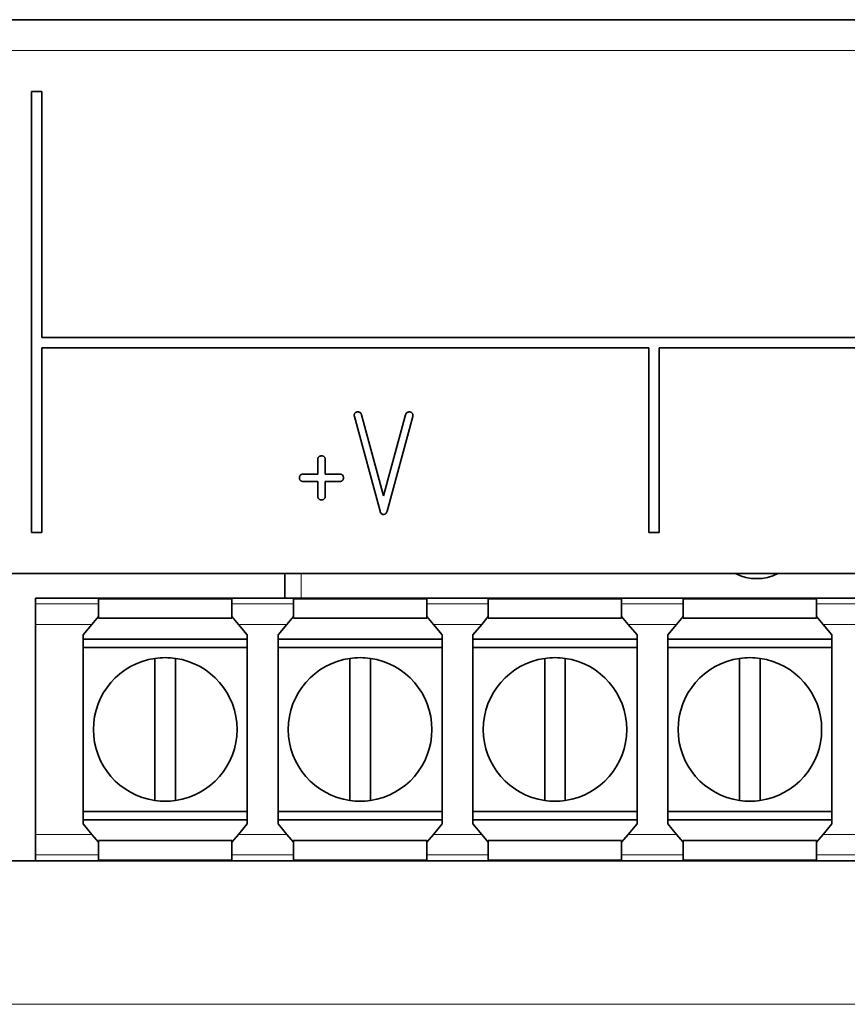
# Model space of a CAD drawing. Extents: x -249 to 1342, y -192 to 297.
# Tile 24 of 59: x 62 to 82, y 241 to 265. Entities that reach past the tile are written whole.
import ezdxf

# ---------------------------------------------------------------- set-up
doc = ezdxf.new("R2010")
doc.units = 0

msp = doc.modelspace()

# ---------------------------------------------------------------- linework, layer by layer
at = {"color": 7, "lineweight": 35}
for p, q in [((52.594971, 265.363342), (107.094971, 265.363342)), ((62.419968, 257.613342), (106.844971, 257.613342)), ((107.844971, 251.863358), (51.844971, 251.863358)), ((106.594971, 251.263351), (62.264969, 251.263351)), ((107.844971, 244.863358), (51.844971, 244.863358))]:
    msp.add_line(p, q, dxfattribs=at)
at = {"color": 7, "lineweight": 13}
for p, q in [((107.844971, 264.613342), (51.844971, 264.613342)), ((51.094971, 241.363358), (108.594971, 241.363358))]:
    msp.add_line(p, q, dxfattribs=at)
at = {"color": 7, "lineweight": 35, "ltscale": 0.26875}
msp.add_line((62.169968, 252.863358), (62.169968, 263.613342), dxfattribs=at)
at = {"color": 7, "lineweight": 35, "ltscale": 0.00625}
for p, q in [((62.169968, 263.613342), (62.419968, 263.613342)), ((62.419968, 252.863358), (62.169968, 252.863358)), ((77.469971, 252.863358), (77.219971, 252.863358))]:
    msp.add_line(p, q, dxfattribs=at)
at = {"color": 7, "lineweight": 35, "ltscale": 0.15}
msp.add_line((62.419968, 263.613342), (62.419968, 257.613342), dxfattribs=at)
at = {"color": 7, "lineweight": 35, "ltscale": 0.37}
msp.add_line((77.219971, 257.363342), (62.419968, 257.363342), dxfattribs=at)
at = {"color": 7, "lineweight": 35, "ltscale": 0.1125}
for p, q in [((62.419968, 257.363342), (62.419968, 252.863358)), ((77.219971, 252.863358), (77.219971, 257.363342)), ((77.469971, 257.363342), (77.469971, 252.863358))]:
    msp.add_line(p, q, dxfattribs=at)
at = {"color": 7, "lineweight": 35, "ltscale": 0.35}
msp.add_line((91.469971, 257.363342), (77.469971, 257.363342), dxfattribs=at)
at = {"color": 7, "lineweight": 35, "ltscale": 0.059703}
for p, q in [((70.665909, 253.383728), (70.040596, 255.688538)), ((71.462784, 255.688538), (70.837471, 253.383728))]:
    msp.add_line(p, q, dxfattribs=at)
at = {"color": 7, "lineweight": 35, "ltscale": 0.051306}
msp.add_line((70.21434, 255.735611), (70.751663, 253.754974), dxfattribs=at)
at = {"color": 7, "lineweight": 35, "ltscale": 0.051305}
msp.add_line((70.751663, 253.754974), (71.289032, 255.73555), dxfattribs=at)
at = {"color": 7, "lineweight": 35, "ltscale": 0.00888}
for p, q in [((69.148972, 254.287354), (69.148972, 254.642548)), ((69.328972, 254.642548), (69.328972, 254.287354)), ((69.328972, 254.287354), (69.684158, 254.287354)), ((69.684158, 254.107361), (69.328972, 254.107361))]:
    msp.add_line(p, q, dxfattribs=at)
at = {"color": 7, "lineweight": 35, "ltscale": 0.008959}
for p, q in [((68.790596, 254.287354), (69.148972, 254.287354)), ((69.148972, 254.107361), (68.790596, 254.107361))]:
    msp.add_line(p, q, dxfattribs=at)
at = {"color": 7, "lineweight": 35, "ltscale": 0.00896}
for p, q in [((69.148972, 253.748978), (69.148972, 254.107361)), ((69.328972, 254.107361), (69.328972, 253.748978))]:
    msp.add_line(p, q, dxfattribs=at)
at = {"color": 7, "lineweight": 35, "ltscale": 0.015}
msp.add_line((68.344971, 251.263428), (68.344971, 251.863434), dxfattribs=at)
at = {"color": 7, "lineweight": 13, "ltscale": 0.015}
msp.add_line((68.744972, 251.863434), (68.744972, 251.263428), dxfattribs=at)
at = {"color": 7, "lineweight": 35, "ltscale": 0.00356}
for p, q in [((62.264969, 251.263351), (62.264969, 251.120941)), ((62.264969, 245.005768), (62.264969, 244.863358))]:
    msp.add_line(p, q, dxfattribs=at)
at = {"color": 7, "lineweight": 35, "ltscale": 0.012498}
for p, q in [((62.264969, 250.621017), (62.264969, 251.120941)), ((62.264969, 245.005768), (62.264969, 245.505692))]:
    msp.add_line(p, q, dxfattribs=at)
at = {"color": 7, "lineweight": 13, "ltscale": 0.0385}
for p, q in [((63.80497, 251.120941), (62.264969, 251.120941)), ((63.80497, 245.005768), (62.264969, 245.005768))]:
    msp.add_line(p, q, dxfattribs=at)
at = {"color": 7, "lineweight": 35, "ltscale": 0.003124}
for p, q in [((63.80497, 251.120941), (63.80497, 251.245911)), ((67.05497, 251.245911), (67.05497, 251.120941)), ((68.55497, 251.120941), (68.55497, 251.245911)), ((71.80497, 251.245911), (71.80497, 251.120941)), ((73.30497, 251.120941), (73.30497, 251.245911)), ((76.55497, 251.245911), (76.55497, 251.120941)), ((78.05497, 251.120941), (78.05497, 251.245911)), ((81.30497, 251.245911), (81.30497, 251.120941)), ((63.80497, 244.880814), (63.80497, 245.005768)), ((67.05497, 245.005768), (67.05497, 244.880814)), ((68.55497, 244.880814), (68.55497, 245.005768)), ((71.80497, 245.005768), (71.80497, 244.880814)), ((73.30497, 244.880814), (73.30497, 245.005768)), ((76.55497, 245.005768), (76.55497, 244.880814)), ((78.05497, 244.880814), (78.05497, 245.005768)), ((81.30497, 245.005768), (81.30497, 244.880814))]:
    msp.add_line(p, q, dxfattribs=at)
at = {"color": 7, "lineweight": 35, "ltscale": 0.08125}
for p, q in [((63.80497, 251.245911), (67.05497, 251.245911)), ((71.80497, 251.245911), (68.55497, 251.245911)), ((76.55497, 251.245911), (73.30497, 251.245911)), ((81.30497, 251.245911), (78.05497, 251.245911)), ((67.05497, 250.771957), (63.80497, 250.771957)), ((68.55497, 250.771957), (71.80497, 250.771957)), ((73.30497, 250.771957), (76.55497, 250.771957)), ((78.05497, 250.771957), (81.30497, 250.771957)), ((63.80497, 245.354767), (67.05497, 245.354767)), ((71.80497, 245.354767), (68.55497, 245.354767)), ((76.55497, 245.354767), (73.30497, 245.354767)), ((81.30497, 245.354767), (78.05497, 245.354767)), ((67.05497, 244.880814), (63.80497, 244.880814)), ((68.55497, 244.880814), (71.80497, 244.880814)), ((73.30497, 244.880814), (76.55497, 244.880814)), ((78.05497, 244.880814), (81.30497, 244.880814))]:
    msp.add_line(p, q, dxfattribs=at)
at = {"color": 7, "lineweight": 35, "ltscale": 0.00769}
for p, q in [((63.80497, 251.120941), (63.80497, 250.813354)), ((67.05497, 250.813354), (67.05497, 251.120941)), ((68.55497, 251.120941), (68.55497, 250.813354)), ((71.80497, 250.813354), (71.80497, 251.120941)), ((73.30497, 251.120941), (73.30497, 250.813354)), ((76.55497, 250.813354), (76.55497, 251.120941)), ((78.05497, 251.120941), (78.05497, 250.813354)), ((81.30497, 250.813354), (81.30497, 251.120941)), ((63.80497, 245.313354), (63.80497, 245.005768)), ((67.05497, 245.005768), (67.05497, 245.313354)), ((68.55497, 245.313354), (68.55497, 245.005768)), ((71.80497, 245.005768), (71.80497, 245.313354)), ((73.30497, 245.313354), (73.30497, 245.005768)), ((76.55497, 245.005768), (76.55497, 245.313354)), ((78.05497, 245.313354), (78.05497, 245.005768)), ((81.30497, 245.005768), (81.30497, 245.313354))]:
    msp.add_line(p, q, dxfattribs=at)
at = {"color": 7, "lineweight": 13, "ltscale": 0.0375}
for p, q in [((68.55497, 251.120941), (67.05497, 251.120941)), ((73.30497, 251.120941), (71.80497, 251.120941)), ((78.05497, 251.120941), (76.55497, 251.120941)), ((82.80497, 251.120941), (81.30497, 251.120941)), ((68.55497, 245.005768), (67.05497, 245.005768)), ((73.30497, 245.005768), (71.80497, 245.005768)), ((78.05497, 245.005768), (76.55497, 245.005768)), ((82.80497, 245.005768), (81.30497, 245.005768))]:
    msp.add_line(p, q, dxfattribs=at)
at = {"color": 7, "lineweight": 35, "ltscale": 0.006277}
for p, q in [((63.643585, 250.621017), (63.80497, 250.813354)), ((67.05497, 250.813354), (67.216362, 250.621017)), ((68.393585, 250.621017), (68.55497, 250.813354)), ((71.80497, 250.813354), (71.966354, 250.621017)), ((73.143585, 250.621017), (73.30497, 250.813354)), ((76.55497, 250.813354), (76.716354, 250.621017)), ((77.893585, 250.621017), (78.05497, 250.813354)), ((81.30497, 250.813354), (81.466354, 250.621017)), ((63.80497, 245.313354), (63.643585, 245.505692)), ((67.216362, 245.505692), (67.05497, 245.313354)), ((68.55497, 245.313354), (68.393585, 245.505692)), ((71.966354, 245.505692), (71.80497, 245.313354)), ((73.30497, 245.313354), (73.143585, 245.505692)), ((76.716354, 245.505692), (76.55497, 245.313354)), ((78.05497, 245.313354), (77.893585, 245.505692)), ((81.466354, 245.505692), (81.30497, 245.313354))]:
    msp.add_line(p, q, dxfattribs=at)
at = {"color": 7, "lineweight": 35, "ltscale": 0.001035}
for p, q in [((63.80497, 250.813354), (63.80497, 250.771957)), ((67.05497, 250.813354), (67.05497, 250.771957)), ((68.55497, 250.813354), (68.55497, 250.771957)), ((71.80497, 250.813354), (71.80497, 250.771957)), ((73.30497, 250.813354), (73.30497, 250.771957)), ((76.55497, 250.813354), (76.55497, 250.771957)), ((78.05497, 250.813354), (78.05497, 250.771957)), ((81.30497, 250.813354), (81.30497, 250.771957)), ((63.80497, 245.354767), (63.80497, 245.313354)), ((67.05497, 245.354767), (67.05497, 245.313354)), ((68.55497, 245.354767), (68.55497, 245.313354)), ((71.80497, 245.354767), (71.80497, 245.313354)), ((73.30497, 245.354767), (73.30497, 245.313354)), ((76.55497, 245.354767), (76.55497, 245.313354)), ((78.05497, 245.354767), (78.05497, 245.313354)), ((81.30497, 245.354767), (81.30497, 245.313354))]:
    msp.add_line(p, q, dxfattribs=at)
at = {"color": 7, "lineweight": 35, "ltscale": 0.127883}
msp.add_line((62.264969, 250.621017), (62.264969, 245.505692), dxfattribs=at)
at = {"color": 7, "lineweight": 13, "ltscale": 0.034465}
for p, q in [((63.643585, 250.621017), (62.264969, 250.621017)), ((63.643585, 245.505692), (62.264969, 245.505692))]:
    msp.add_line(p, q, dxfattribs=at)
at = {"color": 7, "lineweight": 35, "ltscale": 0.008308}
for p, q in [((63.42997, 250.366455), (63.643585, 250.621017)), ((67.216362, 250.621017), (67.42997, 250.366455)), ((68.17997, 250.366455), (68.393585, 250.621017)), ((71.966354, 250.621017), (72.17997, 250.366455)), ((72.92997, 250.366455), (73.143585, 250.621017)), ((76.716354, 250.621017), (76.92997, 250.366455)), ((77.67997, 250.366455), (77.893585, 250.621017)), ((81.466354, 250.621017), (81.67997, 250.366455)), ((63.643585, 245.505692), (63.42997, 245.760269)), ((67.42997, 245.760269), (67.216362, 245.505692)), ((68.393585, 245.505692), (68.17997, 245.760269)), ((72.17997, 245.760269), (71.966354, 245.505692)), ((73.143585, 245.505692), (72.92997, 245.760269)), ((76.92997, 245.760269), (76.716354, 245.505692)), ((77.893585, 245.505692), (77.67997, 245.760269)), ((81.67997, 245.760269), (81.466354, 245.505692))]:
    msp.add_line(p, q, dxfattribs=at)
at = {"color": 7, "lineweight": 13, "ltscale": 0.029431}
for p, q in [((68.393585, 250.621017), (67.216362, 250.621017)), ((73.143585, 250.621017), (71.966354, 250.621017)), ((77.893585, 250.621017), (76.716354, 250.621017)), ((82.643585, 250.621017), (81.466354, 250.621017)), ((68.393585, 245.505692), (67.216362, 245.505692)), ((73.143585, 245.505692), (71.966354, 245.505692)), ((77.893585, 245.505692), (76.716354, 245.505692)), ((82.643585, 245.505692), (81.466354, 245.505692))]:
    msp.add_line(p, q, dxfattribs=at)
at = {"color": 7, "lineweight": 35, "ltscale": 0.115155}
for p, q in [((63.42997, 245.760269), (63.42997, 250.366455)), ((67.42997, 250.366455), (67.42997, 245.760269)), ((68.17997, 245.760269), (68.17997, 250.366455)), ((72.17997, 250.366455), (72.17997, 245.760269)), ((72.92997, 245.760269), (72.92997, 250.366455)), ((76.92997, 250.366455), (76.92997, 245.760269)), ((77.67997, 245.760269), (77.67997, 250.366455)), ((81.67997, 250.366455), (81.67997, 245.760269))]:
    msp.add_line(p, q, dxfattribs=at)
at = {"color": 7, "lineweight": 35, "ltscale": 0.1}
for p, q in [((67.42997, 250.263351), (63.42997, 250.263351)), ((63.42997, 250.263351), (67.42997, 250.263351)), ((72.17997, 250.263351), (68.17997, 250.263351)), ((68.17997, 250.263351), (72.17997, 250.263351)), ((76.92997, 250.263351), (72.92997, 250.263351)), ((72.92997, 250.263351), (76.92997, 250.263351)), ((81.67997, 250.263351), (77.67997, 250.263351)), ((77.67997, 250.263351), (81.67997, 250.263351)), ((63.42997, 250.063354), (67.42997, 250.063354)), ((63.42997, 246.063354), (63.42997, 250.063354)), ((68.17997, 250.063354), (72.17997, 250.063354)), ((68.17997, 246.063354), (68.17997, 250.063354)), ((72.92997, 250.063354), (76.92997, 250.063354)), ((72.92997, 246.063354), (72.92997, 250.063354)), ((77.67997, 250.063354), (81.67997, 250.063354)), ((77.67997, 246.063354), (77.67997, 250.063354)), ((67.42997, 246.063354), (63.42997, 246.063354)), ((72.17997, 246.063354), (68.17997, 246.063354)), ((76.92997, 246.063354), (72.92997, 246.063354)), ((81.67997, 246.063354), (77.67997, 246.063354)), ((63.42997, 245.863358), (67.42997, 245.863358)), ((68.17997, 245.863358), (72.17997, 245.863358)), ((72.92997, 245.863358), (76.92997, 245.863358)), ((77.67997, 245.863358), (81.67997, 245.863358))]:
    msp.add_line(p, q, dxfattribs=at)
at = {"color": 7, "lineweight": 35, "ltscale": 0.005}
for p, q in [((63.42997, 250.063354), (63.42997, 250.263351)), ((68.17997, 250.063354), (68.17997, 250.263351)), ((72.92997, 250.063354), (72.92997, 250.263351)), ((77.67997, 250.063354), (77.67997, 250.263351)), ((63.42997, 245.863358), (63.42997, 246.063354)), ((68.17997, 245.863358), (68.17997, 246.063354)), ((72.92997, 245.863358), (72.92997, 246.063354)), ((77.67997, 245.863358), (77.67997, 246.063354))]:
    msp.add_line(p, q, dxfattribs=at)
at = {"color": 7, "lineweight": 35, "ltscale": 0.086603}
for p, q in [((65.17997, 246.331299), (65.17997, 249.79541)), ((65.67997, 249.79541), (65.67997, 246.331299)), ((69.92997, 246.331299), (69.92997, 249.79541)), ((70.42997, 249.79541), (70.42997, 246.331299)), ((74.67997, 246.331299), (74.67997, 249.79541)), ((75.17997, 249.79541), (75.17997, 246.331299)), ((79.42997, 246.331299), (79.42997, 249.79541)), ((79.92997, 249.79541), (79.92997, 246.331299))]:
    msp.add_line(p, q, dxfattribs=at)
at = {"color": 7, "lineweight": 35}
for points in [[(70.036972, 255.715851), (70.038467, 255.736633), (70.040573, 255.746979), (70.043671, 255.756668), (70.047272, 255.764618), (70.051689, 255.771851), (70.059067, 255.780594), (70.068008, 255.787949), (70.078339, 255.793839), (70.086823, 255.797256), (70.095856, 255.799866), (70.11187, 255.802521), (70.128967, 255.80336)], [(70.128967, 255.80336), (70.145462, 255.802231), (70.160934, 255.79866), (70.174881, 255.792511), (70.186813, 255.783981), (70.196953, 255.772995), (70.205109, 255.759995), (70.210297, 255.748276), (70.21434, 255.735611)], [(71.289032, 255.73555), (71.29467, 255.751831), (71.302338, 255.766479), (71.312073, 255.778946), (71.323425, 255.788635), (71.336639, 255.795898), (71.351288, 255.800644), (71.363823, 255.802704), (71.376968, 255.80336)], [(71.376968, 255.80336), (71.398117, 255.801941), (71.408951, 255.799881), (71.419098, 255.796829), (71.426964, 255.793457), (71.434174, 255.789352), (71.443024, 255.782394), (71.450531, 255.773926), (71.456573, 255.764099), (71.460098, 255.755997), (71.462769, 255.74736), (71.465485, 255.732147), (71.466347, 255.715851)], [(69.148972, 254.642548), (69.150421, 254.663605), (69.152512, 254.67421), (69.155594, 254.684158), (69.159088, 254.692108), (69.163376, 254.699387), (69.170555, 254.708221), (69.179291, 254.715683), (69.189392, 254.721664), (69.197708, 254.725159), (69.206573, 254.727798), (69.222229, 254.730499), (69.238968, 254.731354)], [(69.238968, 254.731354), (69.260269, 254.729919), (69.271103, 254.727844), (69.28125, 254.724777), (69.289246, 254.721344), (69.29657, 254.717148), (69.305496, 254.710083), (69.313057, 254.701477), (69.319138, 254.691513), (69.322678, 254.683289), (69.325371, 254.674515), (69.32811, 254.659073), (69.328972, 254.642548)], [(68.700974, 254.197357), (68.702415, 254.218674), (68.704498, 254.229446), (68.707581, 254.239563), (68.71106, 254.247604), (68.715309, 254.254959), (68.722458, 254.263885), (68.73114, 254.271454), (68.741196, 254.277527), (68.749496, 254.281067), (68.758331, 254.283752), (68.773926, 254.286499), (68.790596, 254.287354)], [(68.790596, 254.107361), (68.769363, 254.10881), (68.758652, 254.110901), (68.748611, 254.113983), (68.740578, 254.117477), (68.733231, 254.121765), (68.724335, 254.128937), (68.716805, 254.137665), (68.710754, 254.147766), (68.70723, 254.156082), (68.704559, 254.164963), (68.701828, 254.180618), (68.700974, 254.197357)], [(69.684158, 254.287354), (69.705215, 254.285904), (69.71582, 254.283813), (69.725769, 254.280731), (69.733727, 254.277237), (69.740997, 254.272949), (69.749832, 254.265778), (69.757294, 254.25705), (69.763275, 254.246948), (69.766769, 254.238617), (69.769417, 254.229752), (69.772125, 254.214096), (69.772972, 254.197357)], [(69.772972, 254.197357), (69.771538, 254.176056), (69.769463, 254.165222), (69.766388, 254.155075), (69.762962, 254.147079), (69.758759, 254.139755), (69.751694, 254.130829), (69.743088, 254.123276), (69.733124, 254.117188), (69.724899, 254.113647), (69.716125, 254.110962), (69.700684, 254.108215), (69.684158, 254.107361)], [(69.238968, 253.659363), (69.217651, 253.660797), (69.206879, 253.662888), (69.196777, 253.66597), (69.188728, 253.669434), (69.181366, 253.673706), (69.17244, 253.680847), (69.164879, 253.689529), (69.158798, 253.699585), (69.155258, 253.707886), (69.152573, 253.716721), (69.149834, 253.7323), (69.148972, 253.748978)], [(69.328972, 253.748978), (69.327515, 253.727753), (69.325424, 253.717041), (69.32235, 253.707001), (69.318848, 253.698959), (69.314575, 253.69162), (69.307388, 253.682724), (69.298668, 253.675186), (69.288567, 253.669144), (69.280243, 253.665619), (69.27137, 253.662949), (69.255714, 253.660217), (69.238968, 253.659363)], [(70.751724, 253.30336), (70.735657, 253.304733), (70.720612, 253.309021), (70.707092, 253.316223), (70.694969, 253.326538), (70.684639, 253.3396), (70.676201, 253.354797), (70.670517, 253.368759), (70.665909, 253.383728)], [(70.837471, 253.383728), (70.83136, 253.364685), (70.823395, 253.347321), (70.813461, 253.332291), (70.802567, 253.321014), (70.789871, 253.312317), (70.775726, 253.30658), (70.764023, 253.304138), (70.751724, 253.30336)]]:
    msp.add_lwpolyline(points, dxfattribs=at)
for centre, radius, start, end in [((70.150543, 255.717178), 0.113602, 180.6649, 194.595139), ((71.350891, 255.717163), 0.115475, 345.650908, 359.349989), ((79.844971, 252.863358), 1.125, 242.725488, 297.274507), ((65.42997, 248.063354), 1.75, 98.213209, 261.786791), ((65.42997, 248.063354), 1.75, 81.786789, 98.213209), ((65.42997, 248.063354), 1.75, 278.213211, 81.786789), ((70.17997, 248.063354), 1.75, 98.213209, 261.786791), ((70.17997, 248.063354), 1.75, 81.786789, 98.213209), ((70.17997, 248.063354), 1.75, 278.213211, 81.786789), ((74.92997, 248.063354), 1.75, 98.213209, 261.786791), ((74.92997, 248.063354), 1.75, 81.786789, 98.213209), ((74.92997, 248.063354), 1.75, 278.213211, 81.786789), ((79.67997, 248.063354), 1.75, 98.213209, 261.786791), ((79.67997, 248.063354), 1.75, 81.786789, 98.213209), ((79.67997, 248.063354), 1.75, 278.213211, 81.786789), ((65.42997, 248.063354), 1.75, 261.786791, 278.213211), ((70.17997, 248.063354), 1.75, 261.786791, 278.213211), ((74.92997, 248.063354), 1.75, 261.786791, 278.213211), ((79.67997, 248.063354), 1.75, 261.786791, 278.213211)]:
    msp.add_arc(centre, radius, start, end, dxfattribs=at)

doc.saveas('drawing.dxf')
